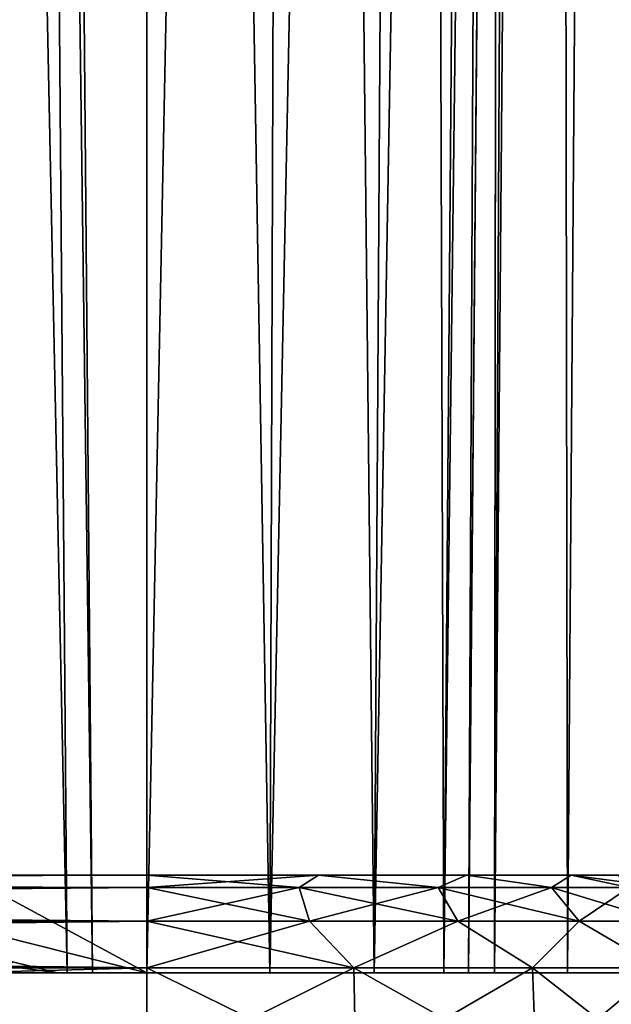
# Model space of a CAD drawing. Header units: millimetres. Extents: x -96 to 96, y -34 to 18.
# Tile 175 of 192: x 73.35 to 76.38, y -27.66 to -22.62. Entities that reach past the tile are written whole.
import ezdxf

# ---------------------------------------------------------------- set-up
doc = ezdxf.new("R2010")
doc.units = ezdxf.units.MM
doc.header["$LTSCALE"] = 65.185185
for name, color, linetype in [('103', 7, 'CONTINUOUS'), ('111', 7, 'CONTINUOUS'), ('127', 7, 'CONTINUOUS'), ('147', 7, 'CONTINUOUS'), ('161', 7, 'CONTINUOUS'), ('165', 7, 'CONTINUOUS'), ('173', 7, 'CONTINUOUS'), ('174', 7, 'CONTINUOUS'), ('2', 7, 'CONTINUOUS'), ('25', 7, 'CONTINUOUS'), ('3', 7, 'CONTINUOUS'), ('32', 7, 'CONTINUOUS'), ('33', 7, 'CONTINUOUS'), ('34', 7, 'CONTINUOUS'), ('4', 7, 'CONTINUOUS'), ('429', 7, 'CONTINUOUS'), ('430', 7, 'CONTINUOUS'), ('46', 7, 'CONTINUOUS'), ('5', 7, 'CONTINUOUS'), ('52', 7, 'CONTINUOUS'), ('6', 7, 'CONTINUOUS'), ('68', 7, 'CONTINUOUS'), ('70', 7, 'CONTINUOUS')]:
    doc.layers.add(name, color=color, linetype=linetype)

msp = doc.modelspace()

# ---------------------------------------------------------------- linework, layer by layer
at = {"layer": '103', "color": 7, "linetype": 'Continuous'}
for points in [[(54.25, -28, -23.4466), (54.25, -27.4738, -23.419), (74, -27.4738, -23.419), (54.25, -28, -23.4466)], [(74, -28, -23.4466), (54.25, -28, -23.4466), (74, -27.4738, -23.419), (74, -28, -23.4466)]]:
    msp.add_3dface(points, dxfattribs=at)
at = {"layer": '111', "color": 7, "linetype": 'Continuous'}
for points in [[(74, -28, -23.4466), (74, -27.4738, -23.419), (75.0597, -27.4738, -23.2198), (74, -28, -23.4466)], [(75.0697, -28, -23.2455), (74, -28, -23.4466), (75.0597, -27.4738, -23.2198), (75.0697, -28, -23.2455)], [(75.9748, -27.4738, -22.6496), (75.0697, -28, -23.2455), (75.0597, -27.4738, -23.2198), (75.9748, -27.4738, -22.6496)], [(75.9934, -28, -22.6699), (75.0697, -28, -23.2455), (75.9748, -27.4738, -22.6496), (75.9934, -28, -22.6699)], [(76.6204, -27.4738, -21.7861), (75.9934, -28, -22.6699), (75.9748, -27.4738, -22.6496), (76.6204, -27.4738, -21.7861)], [(76.6452, -28, -21.7982), (75.9934, -28, -22.6699), (76.6204, -27.4738, -21.7861), (76.6452, -28, -21.7982)]]:
    msp.add_3dface(points, dxfattribs=at)
at = {"layer": '127', "color": 7, "linetype": 'Continuous'}
for points in [[(74, -27.4738, 23.419), (75.0697, -28, 23.2455), (75.0597, -27.4738, 23.2198), (74, -27.4738, 23.419)], [(74, -28, 23.4466), (75.0697, -28, 23.2455), (74, -27.4738, 23.419), (74, -28, 23.4466)], [(75.0697, -28, 23.2455), (75.9934, -28, 22.6699), (75.0597, -27.4738, 23.2198), (75.0697, -28, 23.2455)], [(75.0597, -27.4738, 23.2198), (75.9934, -28, 22.6699), (75.9748, -27.4738, 22.6496), (75.0597, -27.4738, 23.2198)], [(75.9934, -28, 22.6699), (76.6452, -28, 21.7982), (75.9748, -27.4738, 22.6496), (75.9934, -28, 22.6699)], [(75.9748, -27.4738, 22.6496), (76.6452, -28, 21.7982), (76.6204, -27.4738, 21.7861), (75.9748, -27.4738, 22.6496)]]:
    msp.add_3dface(points, dxfattribs=at)
at = {"layer": '147', "color": 7, "linetype": 'Continuous'}
for points in [[(74, -28, 23.4466), (74, -27.4738, 23.419), (54.25, -27.4738, 23.419), (74, -28, 23.4466)], [(54.25, -28, 23.4466), (74, -28, 23.4466), (54.25, -27.4738, 23.419), (54.25, -28, 23.4466)]]:
    msp.add_3dface(points, dxfattribs=at)
at = {"layer": '161', "color": 7, "linetype": 'Continuous'}
for points in [[(74, -27.0627, 23.1621), (74, -27, 22.9197), (54.25, -27.0627, 23.1621), (74, -27.0627, 23.1621)], [(74, -27, 22.9197), (54.25, -27, 22.9197), (54.25, -27.0627, 23.1621), (74, -27, 22.9197)], [(74, -27.2353, 23.3438), (74, -27.0627, 23.1621), (54.25, -27.235, 23.3437), (74, -27.2353, 23.3438)], [(54.25, -27.235, 23.3437), (74, -27.0627, 23.1621), (54.25, -27.0627, 23.1621), (54.25, -27.235, 23.3437)], [(54.25, -27.4738, 23.419), (74, -27.2353, 23.3438), (54.25, -27.235, 23.3437), (54.25, -27.4738, 23.419)], [(54.25, -27.4738, 23.419), (74, -27.4738, 23.419), (74, -27.2353, 23.3438), (54.25, -27.4738, 23.419)]]:
    msp.add_3dface(points, dxfattribs=at)
at = {"layer": '165', "color": 7, "linetype": 'Continuous'}
for points in [[(74, -27, 22.9197), (74, -27.0627, 23.1621), (74.7796, -27.0627, 23.0453), (74, -27, 22.9197)], [(74.8783, -27, 22.7546), (74, -27, 22.9197), (74.7796, -27.0627, 23.0453), (74.8783, -27, 22.7546)], [(75.4908, -27.0626, 22.7054), (74.8783, -27, 22.7546), (74.7796, -27.0627, 23.0453), (75.4908, -27.0626, 22.7054)], [(75.637, -27, 22.2819), (74.8783, -27, 22.7546), (75.4908, -27.0626, 22.7054), (75.637, -27, 22.2819)], [(76.0713, -27.0626, 22.1721), (75.637, -27, 22.2819), (75.4908, -27.0626, 22.7054), (76.0713, -27.0626, 22.1721)], [(76.1722, -27, 21.566), (75.637, -27, 22.2819), (76.0713, -27.0626, 22.1721), (76.1722, -27, 21.566)], [(76.4701, -27.0626, 21.4922), (76.1722, -27, 21.566), (76.0713, -27.0626, 22.1721), (76.4701, -27.0626, 21.4922)], [(76.6523, -27.0626, 20.7253), (76.1722, -27, 21.566), (76.4701, -27.0626, 21.4922), (76.6523, -27.0626, 20.7253)], [(76.411, -27, 20.7048), (76.1722, -27, 21.566), (76.6523, -27.0626, 20.7253), (76.411, -27, 20.7048)], [(74, -27.0627, 23.1621), (74, -27.2353, 23.3438), (74.8328, -27.2352, 23.2191), (74, -27.0627, 23.1621)], [(74.7796, -27.0627, 23.0453), (74, -27.0627, 23.1621), (74.8328, -27.2352, 23.2191), (74.7796, -27.0627, 23.0453)], [(75.4908, -27.0626, 22.7054), (74.7796, -27.0627, 23.0453), (75.5926, -27.2352, 22.856), (75.4908, -27.0626, 22.7054)], [(75.5926, -27.2352, 22.856), (74.7796, -27.0627, 23.0453), (74.8328, -27.2352, 23.2191), (75.5926, -27.2352, 22.856)], [(76.0713, -27.0626, 22.1721), (75.4908, -27.0626, 22.7054), (76.2127, -27.2351, 22.2863), (76.0713, -27.0626, 22.1721)], [(76.2127, -27.2351, 22.2863), (75.4908, -27.0626, 22.7054), (75.5926, -27.2352, 22.856), (76.2127, -27.2351, 22.2863)], [(76.4701, -27.0626, 21.4922), (76.0713, -27.0626, 22.1721), (76.6388, -27.2351, 21.5599), (76.4701, -27.0626, 21.4922)], [(76.6388, -27.2351, 21.5599), (76.0713, -27.0626, 22.1721), (76.2127, -27.2351, 22.2863), (76.6388, -27.2351, 21.5599)], [(74, -27.2353, 23.3438), (75.0597, -27.4738, 23.2198), (74.8328, -27.2352, 23.2191), (74, -27.2353, 23.3438)], [(74, -27.4738, 23.419), (75.0597, -27.4738, 23.2198), (74, -27.2353, 23.3438), (74, -27.4738, 23.419)], [(75.0597, -27.4738, 23.2198), (75.5926, -27.2352, 22.856), (74.8328, -27.2352, 23.2191), (75.0597, -27.4738, 23.2198)], [(75.0597, -27.4738, 23.2198), (75.9748, -27.4738, 22.6496), (75.5926, -27.2352, 22.856), (75.0597, -27.4738, 23.2198)], [(75.9748, -27.4738, 22.6496), (76.2127, -27.2351, 22.2863), (75.5926, -27.2352, 22.856), (75.9748, -27.4738, 22.6496)], [(75.9748, -27.4738, 22.6496), (76.6204, -27.4738, 21.7861), (76.2127, -27.2351, 22.2863), (75.9748, -27.4738, 22.6496)], [(76.6204, -27.4738, 21.7861), (76.6388, -27.2351, 21.5599), (76.2127, -27.2351, 22.2863), (76.6204, -27.4738, 21.7861)]]:
    msp.add_3dface(points, dxfattribs=at)
at = {"layer": '173', "color": 7, "linetype": 'Continuous'}
for points in [[(74, -27.0627, -23.1621), (74.8783, -27, -22.7546), (74.7796, -27.0627, -23.0454), (74, -27.0627, -23.1621)], [(74, -27, -22.9197), (74.8783, -27, -22.7546), (74, -27.0627, -23.1621), (74, -27, -22.9197)], [(74.7796, -27.0627, -23.0454), (74.8783, -27, -22.7546), (75.4908, -27.0627, -22.7055), (74.7796, -27.0627, -23.0454)], [(74.8783, -27, -22.7546), (75.637, -27, -22.2819), (75.4908, -27.0627, -22.7055), (74.8783, -27, -22.7546)], [(75.4908, -27.0627, -22.7055), (75.637, -27, -22.2819), (76.0714, -27.0627, -22.1722), (75.4908, -27.0627, -22.7055)], [(75.637, -27, -22.2819), (76.1722, -27, -21.566), (76.0714, -27.0627, -22.1722), (75.637, -27, -22.2819)], [(76.0714, -27.0627, -22.1722), (76.1722, -27, -21.566), (76.4702, -27.0627, -21.4922), (76.0714, -27.0627, -22.1722)], [(76.1722, -27, -21.566), (76.411, -27, -20.7048), (76.4702, -27.0627, -21.4922), (76.1722, -27, -21.566)], [(74, -27.0627, -23.1621), (74.7796, -27.0627, -23.0454), (74, -27.2353, -23.3438), (74, -27.0627, -23.1621)], [(74, -27.2353, -23.3438), (74.7796, -27.0627, -23.0454), (74.8328, -27.2353, -23.2191), (74, -27.2353, -23.3438)], [(74.7796, -27.0627, -23.0454), (75.4908, -27.0627, -22.7055), (74.8328, -27.2353, -23.2191), (74.7796, -27.0627, -23.0454)], [(74.8328, -27.2353, -23.2191), (75.4908, -27.0627, -22.7055), (75.5926, -27.2353, -22.856), (74.8328, -27.2353, -23.2191)], [(75.4908, -27.0627, -22.7055), (76.0714, -27.0627, -22.1722), (75.5926, -27.2353, -22.856), (75.4908, -27.0627, -22.7055)], [(75.5926, -27.2353, -22.856), (76.0714, -27.0627, -22.1722), (76.2128, -27.2353, -22.2863), (75.5926, -27.2353, -22.856)], [(76.0714, -27.0627, -22.1722), (76.4702, -27.0627, -21.4922), (76.2128, -27.2353, -22.2863), (76.0714, -27.0627, -22.1722)], [(76.2128, -27.2353, -22.2863), (76.4702, -27.0627, -21.4922), (76.6389, -27.2353, -21.56), (76.2128, -27.2353, -22.2863)], [(74, -27.4738, -23.419), (74, -27.2353, -23.3438), (74.8328, -27.2353, -23.2191), (74, -27.4738, -23.419)], [(75.0597, -27.4738, -23.2198), (74, -27.4738, -23.419), (74.8328, -27.2353, -23.2191), (75.0597, -27.4738, -23.2198)], [(75.0597, -27.4738, -23.2198), (74.8328, -27.2353, -23.2191), (75.5926, -27.2353, -22.856), (75.0597, -27.4738, -23.2198)], [(75.9748, -27.4738, -22.6496), (75.0597, -27.4738, -23.2198), (75.5926, -27.2353, -22.856), (75.9748, -27.4738, -22.6496)], [(75.9748, -27.4738, -22.6496), (75.5926, -27.2353, -22.856), (76.2128, -27.2353, -22.2863), (75.9748, -27.4738, -22.6496)], [(76.6204, -27.4738, -21.7861), (75.9748, -27.4738, -22.6496), (76.2128, -27.2353, -22.2863), (76.6204, -27.4738, -21.7861)], [(76.6204, -27.4738, -21.7861), (76.2128, -27.2353, -22.2863), (76.6389, -27.2353, -21.56), (76.6204, -27.4738, -21.7861)]]:
    msp.add_3dface(points, dxfattribs=at)
at = {"layer": '174', "color": 7, "linetype": 'Continuous'}
for points in [[(54.25, -27, -22.9197), (74, -27.0627, -23.1621), (54.25, -27.0627, -23.1621), (54.25, -27, -22.9197)], [(54.25, -27, -22.9197), (74, -27, -22.9197), (74, -27.0627, -23.1621), (54.25, -27, -22.9197)], [(74, -27.0627, -23.1621), (74, -27.2353, -23.3438), (54.25, -27.0627, -23.1621), (74, -27.0627, -23.1621)], [(54.25, -27.0627, -23.1621), (74, -27.2353, -23.3438), (54.25, -27.235, -23.3437), (54.25, -27.0627, -23.1621)], [(74, -27.2353, -23.3438), (74, -27.4738, -23.419), (54.25, -27.235, -23.3437), (74, -27.2353, -23.3438)], [(74, -27.4738, -23.419), (54.25, -27.4738, -23.419), (54.25, -27.235, -23.3437), (74, -27.4738, -23.419)]]:
    msp.add_3dface(points, dxfattribs=at)
at = {"layer": '2', "color": 7, "linetype": 'Continuous'}
for points in [[(74, -27.5, 22.1466), (3.9737, 10.2026, 22.4756), (3.7894, -9.8053, 22.301), (74, -27.5, 22.1466)], [(74, 10.2026, 22.4756), (3.9737, 10.2026, 22.4756), (74, -27.5, 22.1466), (74, 10.2026, 22.4756)], [(3.6186, -27.5, 22.1466), (74, -27.5, 22.1466), (3.7894, -9.8053, 22.301), (3.6186, -27.5, 22.1466)]]:
    msp.add_3dface(points, dxfattribs=at)
at = {"layer": '25', "color": 7, "linetype": 'Continuous'}
for points in [[(73.5, -2, -18.5), (73.7225, -27.5, -18.5), (73.7225, -27.5, 18.5), (73.5, -2, -18.5)], [(73.5, -2, 18.5), (73.5, -2, -18.5), (73.7225, -27.5, 18.5), (73.5, -2, 18.5)]]:
    msp.add_3dface(points, dxfattribs=at)
at = {"layer": '3', "color": 7, "linetype": 'Continuous'}
for points in [[(74.756, 10.2026, 22.3252), (74, 10.2026, 22.4756), (74.6301, -27.5, 22.0212), (74.756, 10.2026, 22.3252)], [(74, 10.2026, 22.4756), (74, -27.5, 22.1466), (74.6301, -27.5, 22.0212), (74, 10.2026, 22.4756)], [(75.1643, -27.5, 21.6643), (74.756, 10.2026, 22.3252), (74.6301, -27.5, 22.0212), (75.1643, -27.5, 21.6643)], [(75.397, 10.2026, 21.897), (74.756, 10.2026, 22.3252), (75.1643, -27.5, 21.6643), (75.397, 10.2026, 21.897)], [(75.5212, -27.5, 21.1301), (75.397, 10.2026, 21.897), (75.1643, -27.5, 21.6643), (75.5212, -27.5, 21.1301)], [(75.8252, 10.2026, 21.256), (75.397, 10.2026, 21.897), (75.5212, -27.5, 21.1301), (75.8252, 10.2026, 21.256)], [(75.6466, -27.5, 20.5), (75.8252, 10.2026, 21.256), (75.5212, -27.5, 21.1301), (75.6466, -27.5, 20.5)], [(75.9756, 10.2026, 20.5), (75.8252, 10.2026, 21.256), (75.6466, -27.5, 20.5), (75.9756, 10.2026, 20.5)]]:
    msp.add_3dface(points, dxfattribs=at)
at = {"layer": '32', "color": 7, "linetype": 'Continuous'}
for points in [[(76.154, -27.5, 18.4935), (76.0943, 10.2035, 19.3887), (75.7793, -27.5, 19.0013), (76.154, -27.5, 18.4935)], [(76.0943, 10.2035, 19.3887), (75.9756, 10.2026, 19.9736), (75.7793, -27.5, 19.0013), (76.0943, 10.2035, 19.3887)], [(75.9756, 10.2026, 19.9736), (75.7979, -10.1529, 19.7859), (75.7793, -27.5, 19.0013), (75.9756, 10.2026, 19.9736)], [(76.4317, 10.2038, 18.8965), (76.0943, 10.2035, 19.3887), (76.154, -27.5, 18.4935), (76.4317, 10.2038, 18.8965)], [(76.7044, -27.5, 18.1849), (76.4317, 10.2038, 18.8965), (76.154, -27.5, 18.4935), (76.7044, -27.5, 18.1849)], [(75.7979, -10.1529, 19.7859), (75.6466, -27.5, 19.6182), (75.7793, -27.5, 19.0013), (75.7979, -10.1529, 19.7859)]]:
    msp.add_3dface(points, dxfattribs=at)
at = {"layer": '33', "color": 7, "linetype": 'Continuous'}
for points in [[(75.9756, 10.2026, 12.0264), (76.0943, 10.2035, 12.6113), (75.7793, -27.5, 12.9987), (75.9756, 10.2026, 12.0264)], [(75.7793, -27.5, 12.9987), (76.0943, 10.2035, 12.6113), (76.1541, -27.5, 13.5065), (75.7793, -27.5, 12.9987)], [(75.7995, -9.9704, 12.2124), (75.9756, 10.2026, 12.0264), (75.7793, -27.5, 12.9987), (75.7995, -9.9704, 12.2124)], [(76.0943, 10.2035, 12.6113), (76.4317, 10.2038, 13.1035), (76.1541, -27.5, 13.5065), (76.0943, 10.2035, 12.6113)], [(76.1541, -27.5, 13.5065), (76.4317, 10.2038, 13.1035), (76.7046, -27.5, 13.8152), (76.1541, -27.5, 13.5065)], [(75.6466, -27.5, 12.3818), (75.7995, -9.9704, 12.2124), (75.7793, -27.5, 12.9987), (75.6466, -27.5, 12.3818)]]:
    msp.add_3dface(points, dxfattribs=at)
at = {"layer": '34', "color": 7, "linetype": 'Continuous'}
for points in [[(76.0943, 10.2035, -12.6113), (75.9756, 10.2026, -12.0264), (75.7793, -27.5, -12.9987), (76.0943, 10.2035, -12.6113)], [(76.154, -27.5, -13.5065), (76.0943, 10.2035, -12.6113), (75.7793, -27.5, -12.9987), (76.154, -27.5, -13.5065)], [(75.9756, 10.2026, -12.0264), (75.7979, -10.1529, -12.2141), (75.7793, -27.5, -12.9987), (75.9756, 10.2026, -12.0264)], [(76.4317, 10.2038, -13.1035), (76.0943, 10.2035, -12.6113), (76.154, -27.5, -13.5065), (76.4317, 10.2038, -13.1035)], [(76.7044, -27.5, -13.8151), (76.4317, 10.2038, -13.1035), (76.154, -27.5, -13.5065), (76.7044, -27.5, -13.8151)], [(75.7979, -10.1529, -12.2141), (75.6466, -27.5, -12.3818), (75.7793, -27.5, -12.9987), (75.7979, -10.1529, -12.2141)]]:
    msp.add_3dface(points, dxfattribs=at)
at = {"layer": '4', "color": 7, "linetype": 'Continuous'}
for points in [[(75.9756, 10.2026, 20.5), (75.6466, -27.5, 20.5), (75.6466, -27.5, 19.6182), (75.9756, 10.2026, 20.5)], [(75.6466, -27.5, -12.3818), (75.9756, 10.2026, 12.0264), (75.7995, -9.9704, 12.2124), (75.6466, -27.5, -12.3818)], [(75.6466, -27.5, -20.5), (75.9756, 10.2026, -19.9736), (75.7995, -9.9704, -19.7876), (75.6466, -27.5, -20.5)], [(75.7979, -10.1529, 19.7859), (75.9756, 10.2026, 20.5), (75.6466, -27.5, 19.6182), (75.7979, -10.1529, 19.7859)], [(75.7979, -10.1529, -12.2141), (75.9756, 10.2026, 12.0264), (75.6466, -27.5, -12.3818), (75.7979, -10.1529, -12.2141)], [(75.9756, 10.2026, -20.5), (75.9756, 10.2026, -19.9736), (75.6466, -27.5, -20.5), (75.9756, 10.2026, -20.5)], [(75.6466, -27.5, -19.6182), (75.6466, -27.5, -20.5), (75.7995, -9.9704, -19.7876), (75.6466, -27.5, -19.6182)], [(75.6466, -27.5, 12.3818), (75.6466, -27.5, -12.3818), (75.7995, -9.9704, 12.2124), (75.6466, -27.5, 12.3818)]]:
    msp.add_3dface(points, dxfattribs=at)
at = {"layer": '429', "color": 7, "linetype": 'Continuous'}
msp.add_3dface([(73.5418, -27.5, 16.6072), (73.2804, -27.5, 15.2929), (73.3124, -27.4443, 16.6072), (73.5418, -27.5, 16.6072)], dxfattribs=at)
at = {"layer": '430', "color": 7, "linetype": 'Continuous'}
for points in [[(73.2804, -27.5, 17.9214), (73.5418, -27.5, 16.6072), (73.1191, -27.4443, 17.7034), (73.2804, -27.5, 17.9214)], [(73.5418, -27.5, 16.6072), (73.3124, -27.4443, 16.6072), (73.1191, -27.4443, 17.7034), (73.5418, -27.5, 16.6072)]]:
    msp.add_3dface(points, dxfattribs=at)
at = {"layer": '46', "color": 7, "linetype": 'Continuous'}
for points in [[(75.7793, -27.5, -19.0013), (76.0943, 10.2035, -19.3887), (76.1541, -27.5, -18.4935), (75.7793, -27.5, -19.0013)], [(75.9756, 10.2026, -19.9736), (76.0943, 10.2035, -19.3887), (75.7793, -27.5, -19.0013), (75.9756, 10.2026, -19.9736)], [(75.7995, -9.9704, -19.7876), (75.9756, 10.2026, -19.9736), (75.7793, -27.5, -19.0013), (75.7995, -9.9704, -19.7876)], [(76.0943, 10.2035, -19.3887), (76.4317, 10.2038, -18.8965), (76.1541, -27.5, -18.4935), (76.0943, 10.2035, -19.3887)], [(76.1541, -27.5, -18.4935), (76.4317, 10.2038, -18.8965), (76.7046, -27.5, -18.1848), (76.1541, -27.5, -18.4935)], [(75.6466, -27.5, -19.6182), (75.7995, -9.9704, -19.7876), (75.7793, -27.5, -19.0013), (75.6466, -27.5, -19.6182)]]:
    msp.add_3dface(points, dxfattribs=at)
at = {"layer": '5', "color": 7, "linetype": 'Continuous'}
for points in [[(74, 10.2026, -22.4756), (74.756, 10.2026, -22.3252), (74, -27.5, -22.1466), (74, 10.2026, -22.4756)], [(74, -27.5, -22.1466), (74.756, 10.2026, -22.3252), (74.6301, -27.5, -22.0212), (74, -27.5, -22.1466)], [(74.756, 10.2026, -22.3252), (75.397, 10.2026, -21.897), (74.6301, -27.5, -22.0212), (74.756, 10.2026, -22.3252)], [(74.6301, -27.5, -22.0212), (75.397, 10.2026, -21.897), (75.1643, -27.5, -21.6643), (74.6301, -27.5, -22.0212)], [(75.397, 10.2026, -21.897), (75.8252, 10.2026, -21.256), (75.1643, -27.5, -21.6643), (75.397, 10.2026, -21.897)], [(75.1643, -27.5, -21.6643), (75.8252, 10.2026, -21.256), (75.5212, -27.5, -21.1301), (75.1643, -27.5, -21.6643)], [(75.8252, 10.2026, -21.256), (75.9756, 10.2026, -20.5), (75.5212, -27.5, -21.1301), (75.8252, 10.2026, -21.256)], [(75.9756, 10.2026, -20.5), (75.6466, -27.5, -20.5), (75.5212, -27.5, -21.1301), (75.9756, 10.2026, -20.5)]]:
    msp.add_3dface(points, dxfattribs=at)
at = {"layer": '52', "color": 7, "linetype": 'Continuous'}
for points in [[(73.0607, -2, -19.5607), (73.5914, -27.5, -19.1592), (73.3858, -2, -19.074), (73.0607, -2, -19.5607)], [(73.218, -27.5, -19.718), (73.5914, -27.5, -19.1592), (73.0607, -2, -19.5607), (73.218, -27.5, -19.718)], [(73.5914, -27.5, -19.1592), (73.7225, -27.5, -18.5), (73.3858, -2, -19.074), (73.5914, -27.5, -19.1592)], [(73.7225, -27.5, -18.5), (73.5, -2, -18.5), (73.3858, -2, -19.074), (73.7225, -27.5, -18.5)]]:
    msp.add_3dface(points, dxfattribs=at)
at = {"layer": '6', "color": 7, "linetype": 'Continuous'}
for points in [[(74, 10.2026, -22.4756), (74, -27.5, -22.1466), (3.6186, -27.5, -22.1466), (74, 10.2026, -22.4756)], [(3.8118, -7.4278, -22.3217), (74, 10.2026, -22.4756), (3.6186, -27.5, -22.1466), (3.8118, -7.4278, -22.3217)]]:
    msp.add_3dface(points, dxfattribs=at)
at = {"layer": '68', "color": 7, "linetype": 'Continuous'}
for points in [[(73.5418, -27.5, 16.6072), (73.3466, -27.5, -20.3466), (73.2804, -27.5, 15.2929), (73.5418, -27.5, 16.6072)], [(73.2804, -27.5, 17.9214), (73.3466, -27.5, 20.3466), (73.5418, -27.5, 16.6072), (73.2804, -27.5, 17.9214)], [(73.5966, -27.5, 20.2796), (73.3466, -27.5, -20.3466), (73.5418, -27.5, 16.6072), (73.5966, -27.5, 20.2796)], [(73.3466, -27.5, -20.3466), (73.5966, -27.5, 20.2796), (73.5966, -27.5, -20.2796), (73.3466, -27.5, -20.3466)], [(73.3466, -27.5, 20.3466), (73.5966, -27.5, 20.2796), (73.5418, -27.5, 16.6072), (73.3466, -27.5, 20.3466)], [(73.5966, -27.5, -20.2796), (73.7796, -27.5, 20.0966), (73.7796, -27.5, -20.0966), (73.5966, -27.5, -20.2796)], [(73.5966, -27.5, 20.2796), (73.7796, -27.5, 20.0966), (73.5966, -27.5, -20.2796), (73.5966, -27.5, 20.2796)], [(73.7796, -27.5, 20.0966), (73.8466, -27.5, 19.8466), (73.7796, -27.5, -20.0966), (73.7796, -27.5, 20.0966)], [(73.8466, -27.5, 19.8466), (73.8466, -27.5, -19.8466), (73.7796, -27.5, -20.0966), (73.8466, -27.5, 19.8466)], [(75.8399, -27.5, -20.6563), (75.8449, -27.5, -20.5783), (76.1793, -27.5, -19.5758), (75.8399, -27.5, -20.6563)], [(75.8399, -27.5, 20.6563), (76.1793, -27.5, 19.5758), (75.8449, -27.5, 20.5783), (75.8399, -27.5, 20.6563)], [(75.8449, -27.5, -20.5783), (75.8466, -27.5, -20.5), (76.1793, -27.5, -19.5758), (75.8449, -27.5, -20.5783)], [(75.8449, -27.5, 20.5783), (76.1793, -27.5, 19.5758), (75.8466, -27.5, 20.5), (75.8449, -27.5, 20.5783)], [(75.8466, -27.5, -16.7152), (76.345, -27.5, -17.4181), (75.8466, -27.5, -20.5), (75.8466, -27.5, -16.7152)], [(75.8466, -27.5, -20.5), (76.345, -27.5, -17.4181), (76.1793, -27.5, -19.5758), (75.8466, -27.5, -20.5)], [(75.8466, -27.5, 16.7152), (76.1793, -27.5, 19.5758), (76.345, -27.5, 17.4181), (75.8466, -27.5, 16.7152)], [(75.8466, -27.5, 20.5), (76.1793, -27.5, 19.5758), (75.8466, -27.5, 16.7152), (75.8466, -27.5, 20.5)], [(75.8466, -27.5, -11.1264), (76.0039, -27.5, -12.0172), (75.8466, -27.5, -15.2848), (75.8466, -27.5, -11.1264)], [(75.8466, -27.5, -15.2848), (76.0039, -27.5, -12.0172), (76.345, -27.5, -14.5819), (75.8466, -27.5, -15.2848)], [(75.8466, -27.5, 15.2848), (76.345, -27.5, 14.5819), (75.8466, -27.5, 11.1264), (75.8466, -27.5, 15.2848)], [(75.8466, -27.5, 11.1264), (76.345, -27.5, 14.5819), (76.0039, -27.5, 12.0172), (75.8466, -27.5, 11.1264)], [(76.0039, -27.5, -12.0172), (76.457, -27.5, -12.8002), (76.345, -27.5, -14.5819), (76.0039, -27.5, -12.0172)], [(76.0039, -27.5, 12.0172), (76.345, -27.5, 14.5819), (76.457, -27.5, 12.8002), (76.0039, -27.5, 12.0172)], [(76.1793, -27.5, -19.5758), (76.345, -27.5, -17.4181), (76.9458, -27.5, -18.742), (76.1793, -27.5, -19.5758)], [(76.1793, -27.5, 19.5758), (76.9458, -27.5, 18.742), (76.345, -27.5, 17.4181), (76.1793, -27.5, 19.5758)], [(76.345, -27.5, -17.4181), (77.1033, -27.5, -17.8274), (76.9458, -27.5, -18.742), (76.345, -27.5, -17.4181)], [(76.345, -27.5, 17.4181), (76.9458, -27.5, 18.742), (77.1033, -27.5, 17.8274), (76.345, -27.5, 17.4181)], [(76.345, -27.5, -14.5819), (76.457, -27.5, -12.8002), (77.1033, -27.5, -14.1726), (76.345, -27.5, -14.5819)], [(76.345, -27.5, 14.5819), (77.1033, -27.5, 14.1726), (76.457, -27.5, 12.8002), (76.345, -27.5, 14.5819)]]:
    msp.add_3dface(points, dxfattribs=at)
at = {"layer": '70', "color": 7, "linetype": 'Continuous'}
for points in [[(54.25, -27, 22.3903), (74, -27, 22.9197), (74, -27, 22.3903), (54.25, -27, 22.3903)], [(54.25, -27, 22.9197), (74, -27, 22.9197), (54.25, -27, 22.3903), (54.25, -27, 22.9197)], [(74, -27, -22.3903), (54.25, -27, -22.9197), (54.25, -27, -22.3903), (74, -27, -22.3903)], [(74, -27, -22.9197), (54.25, -27, -22.9197), (74, -27, -22.3903), (74, -27, -22.9197)], [(74, -27, 22.3903), (74.8783, -27, 22.7546), (74.6862, -27, 22.2613), (74, -27, 22.3903)], [(74, -27, 22.9197), (74.8783, -27, 22.7546), (74, -27, 22.3903), (74, -27, 22.9197)], [(74.8783, -27, -22.7546), (74, -27, -22.9197), (74.6862, -27, -22.2613), (74.8783, -27, -22.7546)], [(74.6862, -27, -22.2613), (74, -27, -22.9197), (74, -27, -22.3903), (74.6862, -27, -22.2613)], [(74.6862, -27, 22.2613), (74.8783, -27, 22.7546), (75.2788, -27, 21.8921), (74.6862, -27, 22.2613)], [(75.2788, -27, -21.8921), (74.8783, -27, -22.7546), (74.6862, -27, -22.2613), (75.2788, -27, -21.8921)], [(74.8783, -27, 22.7546), (75.637, -27, 22.2819), (75.2788, -27, 21.8921), (74.8783, -27, 22.7546)], [(75.637, -27, -22.2819), (74.8783, -27, -22.7546), (75.2788, -27, -21.8921), (75.637, -27, -22.2819)], [(75.6969, -27, -21.3329), (75.637, -27, -22.2819), (75.2788, -27, -21.8921), (75.6969, -27, -21.3329)], [(75.2788, -27, 21.8921), (75.637, -27, 22.2819), (75.6969, -27, 21.3329), (75.2788, -27, 21.8921)], [(75.8835, -27, -20.66), (75.637, -27, -22.2819), (75.6969, -27, -21.3329), (75.8835, -27, -20.66)], [(75.637, -27, 22.2819), (76.1722, -27, 21.566), (75.6969, -27, 21.3329), (75.637, -27, 22.2819)], [(76.1722, -27, -21.566), (75.637, -27, -22.2819), (75.8835, -27, -20.66), (76.1722, -27, -21.566)], [(75.6969, -27, 21.3329), (76.1722, -27, 21.566), (75.8835, -27, 20.66), (75.6969, -27, 21.3329)], [(76.2171, -27, -19.5976), (76.1722, -27, -21.566), (75.8835, -27, -20.66), (76.2171, -27, -19.5976)], [(75.8835, -27, 20.66), (76.1722, -27, 21.566), (76.2171, -27, 19.5976), (75.8835, -27, 20.66)], [(75.8903, -27, -11.1264), (76.045, -27, 12.0022), (76.045, -27, -12.0022), (75.8903, -27, -11.1264)], [(75.8903, -27, 11.1264), (76.045, -27, 12.0022), (75.8903, -27, -11.1264), (75.8903, -27, 11.1264)], [(76.045, -27, 12.0022), (76.4197, -27, 11.1264), (76.045, -27, -12.0022), (76.045, -27, 12.0022)], [(76.4904, -27, 12.772), (76.4197, -27, 11.1264), (76.045, -27, 12.0022), (76.4904, -27, 12.772)], [(76.045, -27, -12.0022), (76.4197, -27, -11.1264), (76.4904, -27, -12.772), (76.045, -27, -12.0022)], [(76.4197, -27, 11.1264), (76.4197, -27, -11.1264), (76.045, -27, -12.0022), (76.4197, -27, 11.1264)], [(76.411, -27, -20.7048), (76.1722, -27, -21.566), (76.2171, -27, -19.5976), (76.411, -27, -20.7048)], [(76.1722, -27, 21.566), (76.411, -27, 20.7048), (76.2171, -27, 19.5976), (76.1722, -27, 21.566)], [(76.9708, -27, -18.7779), (76.411, -27, -20.7048), (76.2171, -27, -19.5976), (76.9708, -27, -18.7779)], [(76.2171, -27, 19.5976), (76.6755, -27, 19.8625), (76.9708, -27, 18.7779), (76.2171, -27, 19.5976)], [(76.411, -27, 20.7048), (76.6755, -27, 19.8625), (76.2171, -27, 19.5976), (76.411, -27, 20.7048)]]:
    msp.add_3dface(points, dxfattribs=at)

doc.saveas('drawing.dxf')
